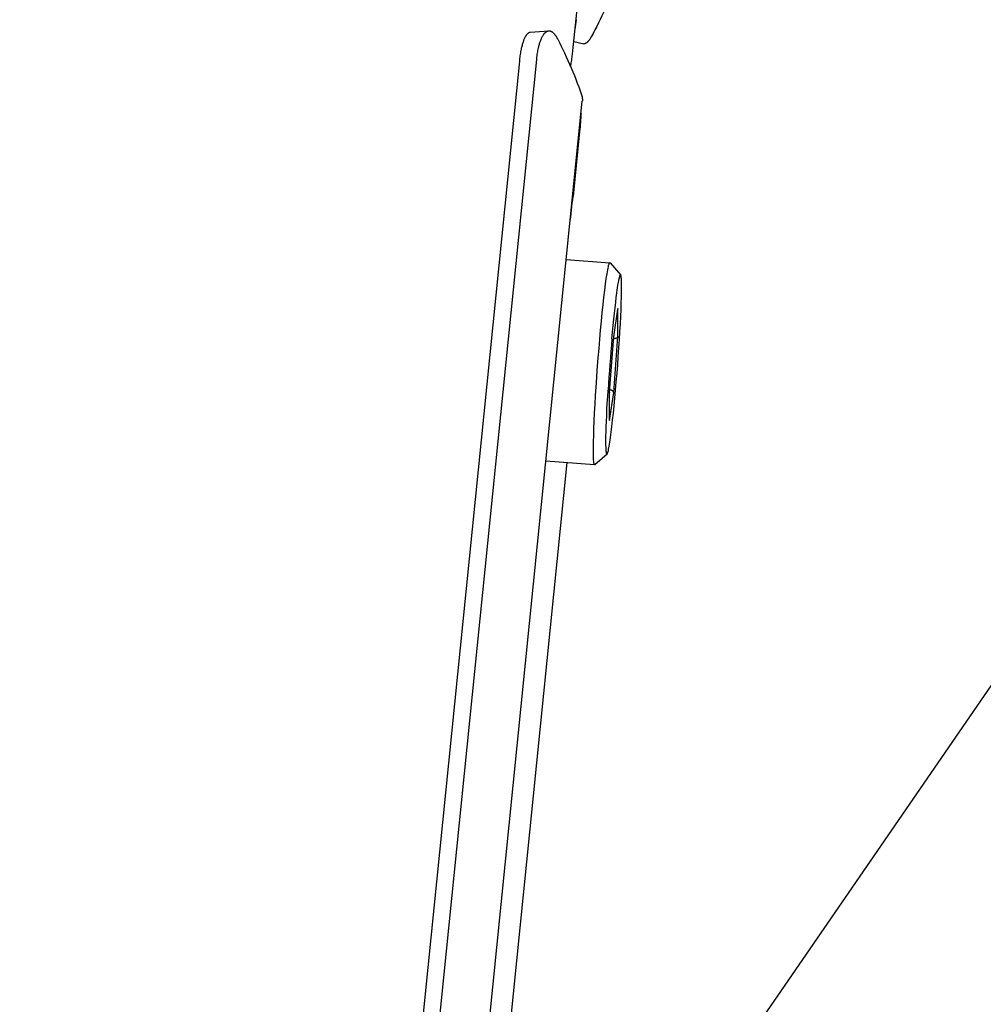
# Model space of a CAD drawing. Extents: x 0 to 1189, y 0 to 841.
# Tile 39 of 80: x 323 to 350, y 156 to 183. Entities that reach past the tile are written whole.
import ezdxf

# ---------------------------------------------------------------- set-up
doc = ezdxf.new("R2010")
doc.units = 0
doc.header["$LTSCALE"] = 65.395
doc.layers.get('0').update_dxf_attribs({"linetype": 'CONTINUOUS'})
doc.layers.add('mg_3dsla_BL7', color=7, linetype='CONTINUOUS')
doc.styles.get("Standard").update_dxf_attribs({"font": 'txt', "width": 0.8})
doc.dimstyles.get("Standard").update_dxf_attribs({"dimtxt": 3, "dimasz": 3, "dimexe": 2, "dimexo": 0, "dimtad": 1, "dimtxsty": 'STANDARD', "dimblk": '_ARROW_FILLED', "dimblk1": '_ARROW_FILLED', "dimblk2": '_ARROW_FILLED', "dimcen": 0.09, "dimazin": 3, "dimtol": 1, "dimtp": 0.01, "dimtm": 0.01, "dimtfac": 1, "dimtofl": 0, "dimtmove": 0, "dimatfit": 3, "dimtolj": 1})

# ---------------------------------------------------------------- blocks, each defined once
blk = doc.blocks.new('_ARROW_FILLED')
at = {"color": 0, "linetype": 'BYBLOCK'}
blk.add_solid([(0, 0), (-1, 0.1667), (-1, -0.1667)], dxfattribs=at)
blk = doc.blocks.new('MG_3DSLA_BL7', base_point=(357.138, 132.906))
at = {"layer": 'mg_3dsla_BL7', "color": 2, "linetype": 'CONTINUOUS'}
for p, q in [((337.675, 182.936), (337.165, 182.899)), ((338.369, 182.649), (338.645, 182.588)), ((336.863, 182.108), (333.063, 144.493)), ((337.333, 182.147), (333.533, 144.532)), ((334.524, 140.62), (338.603, 180.996)), ((338.528, 180.156), (338.348, 178.366)), ((338.522, 180.091), (338.512, 180.092)), ((338.348, 178.366), (338.338, 178.367)), ((338.161, 176.616), (339.367, 176.525)), ((339.372, 176.522), (339.367, 176.525)), ((339.367, 176.525), (339.367, 176.525)), ((339.372, 176.522), (339.666, 176.179)), ((339.666, 176.179), (339.661, 176.181)), ((339.474, 174.479), (339.59, 175.245)), ((339.591, 175.256), (339.59, 175.245)), ((339.591, 174.48), (339.591, 175.256)), ((339.357, 172.94), (339.474, 174.482)), ((339.474, 174.484), (339.474, 174.482)), ((339.474, 172.932), (339.591, 174.48)), ((339.357, 172.172), (339.357, 172.943)), ((339.357, 172.94), (339.357, 172.937)), ((339.357, 172.161), (339.474, 172.932)), ((339.357, 172.172), (339.357, 172.161)), ((338.949, 170.943), (339.292, 171.238)), ((339.287, 171.235), (339.292, 171.238)), ((335.573, 145.168), (338.182, 170.998)), ((337.598, 171.043), (338.944, 170.941)), ((338.933, 170.955), (338.932, 170.956)), ((338.933, 170.954), (338.933, 170.955)), ((338.944, 170.941), (338.949, 170.943)), ((338.944, 170.941), (338.944, 170.941))]:
    blk.add_line(p, q, dxfattribs=at)
for points in [[(339.505, 184.214), (339.471, 184.123), (339.437, 184.031), (339.402, 183.941), (339.365, 183.85), (339.324, 183.75), (339.281, 183.651), (339.237, 183.551), (339.193, 183.453), (339.147, 183.355), (339.1, 183.257), (339.052, 183.16), (339.003, 183.063), (338.953, 182.967), (338.902, 182.871), (338.85, 182.776)], [(338.28, 181.959), (338.285, 181.984), (338.29, 182.01), (338.294, 182.035), (338.299, 182.061), (338.305, 182.098), (338.311, 182.135), (338.316, 182.173), (338.321, 182.21), (338.326, 182.248), (338.331, 182.285), (338.335, 182.323), (338.34, 182.36), (338.344, 182.398), (338.522, 184.161)], [(337.165, 182.899), (337.158, 182.899), (337.15, 182.897), (337.143, 182.895), (337.136, 182.893), (337.129, 182.89), (337.122, 182.886), (337.116, 182.882), (337.109, 182.878), (337.103, 182.873), (337.097, 182.868), (337.091, 182.863), (337.085, 182.858), (337.079, 182.852), (337.074, 182.846), (337.069, 182.841), (337.061, 182.831), (337.054, 182.822), (337.047, 182.813), (337.041, 182.803), (337.035, 182.793), (337.029, 182.783), (337.023, 182.773), (337.014, 182.755), (337.005, 182.737), (336.997, 182.719), (336.989, 182.7), (336.982, 182.681), (336.973, 182.659), (336.965, 182.636), (336.958, 182.613), (336.951, 182.59), (336.944, 182.567), (336.937, 182.54), (336.93, 182.513), (336.923, 182.486), (336.917, 182.459), (336.911, 182.432), (336.904, 182.396), (336.897, 182.36), (336.891, 182.324), (336.885, 182.288), (336.88, 182.253), (336.875, 182.216), (336.871, 182.18), (336.867, 182.144), (336.863, 182.108)], [(337.675, 182.936), (337.667, 182.935), (337.658, 182.934), (337.65, 182.932), (337.642, 182.929), (337.634, 182.926), (337.626, 182.923), (337.618, 182.919), (337.609, 182.914), (337.601, 182.909), (337.593, 182.903), (337.585, 182.897), (337.577, 182.89), (337.57, 182.884), (337.563, 182.877), (337.553, 182.866), (337.544, 182.856), (337.535, 182.844), (337.526, 182.833), (337.518, 182.821), (337.51, 182.809), (337.501, 182.795), (337.493, 182.78), (337.485, 182.765), (337.477, 182.749), (337.47, 182.734), (337.463, 182.718), (337.453, 182.696), (337.444, 182.674), (337.436, 182.652), (337.428, 182.63), (337.421, 182.607), (337.414, 182.585), (337.407, 182.562), (337.401, 182.539), (337.395, 182.516), (337.389, 182.493), (337.384, 182.47), (337.376, 182.434), (337.369, 182.399), (337.362, 182.363), (337.356, 182.327), (337.35, 182.291), (337.345, 182.255), (337.341, 182.219), (337.336, 182.183), (337.333, 182.147)], [(337.926, 182.713), (337.92, 182.724), (337.915, 182.734), (337.909, 182.744), (337.904, 182.754), (337.898, 182.764), (337.892, 182.774), (337.886, 182.784), (337.879, 182.793), (337.873, 182.803), (337.866, 182.813), (337.861, 182.82), (337.855, 182.827), (337.85, 182.834), (337.844, 182.841), (337.838, 182.848), (337.832, 182.855), (337.826, 182.862), (337.82, 182.869), (337.815, 182.873), (337.81, 182.878), (337.805, 182.883), (337.8, 182.887), (337.794, 182.892), (337.789, 182.896), (337.783, 182.9), (337.778, 182.904), (337.772, 182.908), (337.767, 182.911), (337.762, 182.914), (337.757, 182.917), (337.752, 182.919), (337.747, 182.922), (337.742, 182.924), (337.736, 182.926), (337.731, 182.928), (337.725, 182.93), (337.72, 182.931), (337.714, 182.933), (337.709, 182.934), (337.703, 182.935), (337.698, 182.935), (337.692, 182.936), (337.687, 182.936), (337.681, 182.936), (337.675, 182.936)], [(337.926, 182.713), (337.974, 182.618), (338.021, 182.523), (338.068, 182.426), (338.114, 182.33), (338.161, 182.227), (338.208, 182.124), (338.253, 182.02), (338.298, 181.916), (338.342, 181.812), (338.384, 181.707), (338.426, 181.602), (338.466, 181.496), (338.506, 181.39), (338.544, 181.283), (338.581, 181.176)], [(338.85, 182.776), (338.844, 182.766), (338.838, 182.756), (338.832, 182.746), (338.826, 182.736), (338.82, 182.726), (338.814, 182.717), (338.807, 182.707), (338.801, 182.697), (338.794, 182.688), (338.789, 182.681), (338.784, 182.675), (338.779, 182.668), (338.774, 182.662), (338.769, 182.656), (338.764, 182.65), (338.758, 182.644), (338.752, 182.638), (338.747, 182.632), (338.741, 182.626), (338.737, 182.623), (338.734, 182.62), (338.73, 182.617), (338.727, 182.614), (338.723, 182.611), (338.719, 182.608), (338.715, 182.606), (338.712, 182.603), (338.708, 182.601), (338.704, 182.598), (338.699, 182.596), (338.695, 182.594), (338.691, 182.592), (338.687, 182.591), (338.684, 182.59), (338.68, 182.589), (338.677, 182.588), (338.673, 182.587), (338.67, 182.587), (338.666, 182.586), (338.663, 182.586), (338.659, 182.586), (338.656, 182.586), (338.652, 182.586), (338.649, 182.587), (338.645, 182.588)], [(338.581, 181.176), (338.584, 181.169), (338.586, 181.161), (338.588, 181.154), (338.59, 181.146), (338.592, 181.139), (338.594, 181.131), (338.596, 181.124), (338.597, 181.117), (338.599, 181.11), (338.6, 181.103), (338.601, 181.096), (338.602, 181.089), (338.603, 181.081), (338.603, 181.074), (338.604, 181.067), (338.605, 181.06), (338.605, 181.053), (338.605, 181.046), (338.605, 181.038), (338.605, 181.031), (338.605, 181.024), (338.605, 181.017), (338.605, 181.01), (338.604, 181.003), (338.603, 180.996)], [(338.569, 180.657), (338.567, 180.619), (338.565, 180.581), (338.562, 180.544), (338.557, 180.479), (338.552, 180.414), (338.547, 180.35), (338.541, 180.285), (338.535, 180.22), (338.528, 180.156)], [(338.932, 170.959), (338.927, 170.98), (338.923, 171.001), (338.92, 171.034), (338.917, 171.068), (338.915, 171.113), (338.913, 171.159), (338.911, 171.272), (338.912, 171.419), (338.914, 171.565), (338.919, 171.75), (338.926, 171.935), (338.935, 172.152), (338.945, 172.369), (338.958, 172.61), (338.973, 172.852), (338.995, 173.199), (339.019, 173.547), (339.045, 173.894), (339.066, 174.155), (339.088, 174.415), (339.11, 174.664), (339.134, 174.913), (339.156, 175.14), (339.18, 175.368), (339.202, 175.566), (339.225, 175.765), (339.247, 175.936), (339.268, 176.089), (339.288, 176.22), (339.307, 176.328), (339.315, 176.371), (339.324, 176.414), (339.332, 176.445), (339.34, 176.476), (339.344, 176.487), (339.348, 176.5), (339.354, 176.513), (339.357, 176.517), (339.359, 176.521), (339.363, 176.524), (339.367, 176.525)], [(339.292, 171.238), (339.297, 171.243), (339.301, 171.251), (339.304, 171.258), (339.311, 171.28), (339.317, 171.301), (339.325, 171.334), (339.332, 171.366), (339.348, 171.453), (339.365, 171.559), (339.384, 171.686), (339.404, 171.839), (339.422, 171.992), (339.443, 172.177), (339.463, 172.362), (339.484, 172.57), (339.504, 172.779), (339.525, 173.005), (339.544, 173.231), (339.564, 173.466), (339.582, 173.7), (339.599, 173.935), (339.616, 174.17), (339.63, 174.396), (339.644, 174.622), (339.656, 174.832), (339.666, 175.042), (339.675, 175.227), (339.682, 175.413), (339.686, 175.567), (339.689, 175.722), (339.69, 175.849), (339.689, 175.958), (339.686, 176.045), (339.684, 176.079), (339.681, 176.112), (339.679, 176.134), (339.675, 176.156), (339.673, 176.164), (339.67, 176.172), (339.666, 176.179)], [(339.424, 174.422), (339.441, 174.606), (339.458, 174.79), (339.475, 174.96), (339.493, 175.13), (339.51, 175.282), (339.527, 175.434), (339.543, 175.564), (339.56, 175.694), (339.569, 175.764), (339.58, 175.834), (339.59, 175.904), (339.597, 175.946), (339.604, 175.988), (339.611, 176.023), (339.618, 176.057), (339.624, 176.084), (339.63, 176.111), (339.634, 176.125), (339.638, 176.138), (339.642, 176.15), (339.644, 176.156), (339.646, 176.162), (339.649, 176.168), (339.652, 176.174), (339.654, 176.176), (339.655, 176.178), (339.657, 176.18), (339.659, 176.181), (339.661, 176.181)], [(339.591, 174.48), (339.591, 174.478), (339.591, 174.476), (339.59, 174.475), (339.59, 174.473), (339.589, 174.471), (339.588, 174.47), (339.587, 174.468), (339.587, 174.466), (339.586, 174.465), (339.585, 174.463), (339.584, 174.462), (339.583, 174.46), (339.581, 174.459), (339.58, 174.457), (339.579, 174.455), (339.577, 174.454), (339.575, 174.452), (339.573, 174.45), (339.572, 174.449), (339.57, 174.447), (339.568, 174.446), (339.566, 174.445), (339.564, 174.443), (339.562, 174.442), (339.56, 174.441), (339.557, 174.44), (339.555, 174.438), (339.553, 174.437), (339.551, 174.436), (339.548, 174.435), (339.546, 174.435), (339.544, 174.434), (339.542, 174.433), (339.539, 174.432), (339.537, 174.431), (339.533, 174.43), (339.529, 174.429), (339.525, 174.428), (339.521, 174.427), (339.517, 174.426), (339.514, 174.426), (339.51, 174.425), (339.506, 174.425), (339.502, 174.424), (339.498, 174.424), (339.494, 174.424), (339.49, 174.424), (339.486, 174.424), (339.482, 174.424), (339.478, 174.424), (339.474, 174.424), (339.47, 174.424)], [(339.287, 171.235), (339.285, 171.236), (339.283, 171.237), (339.281, 171.239), (339.28, 171.241), (339.279, 171.244), (339.276, 171.25), (339.275, 171.256), (339.273, 171.262), (339.272, 171.268), (339.269, 171.287), (339.267, 171.307), (339.264, 171.335), (339.262, 171.362), (339.261, 171.397), (339.26, 171.432), (339.259, 171.475), (339.258, 171.517), (339.258, 171.587), (339.258, 171.657), (339.259, 171.727), (339.262, 171.858), (339.266, 171.988), (339.272, 172.141), (339.278, 172.293), (339.286, 172.464), (339.295, 172.635), (339.306, 172.819), (339.317, 173.003)], [(339.428, 172.988), (339.426, 172.989), (339.424, 172.99), (339.421, 172.991), (339.419, 172.993), (339.416, 172.994), (339.414, 172.994), (339.411, 172.995), (339.408, 172.996), (339.406, 172.997), (339.403, 172.998), (339.4, 172.999), (339.397, 173), (339.394, 173.001), (339.391, 173.001), (339.389, 173.002), (339.386, 173.002), (339.383, 173.003), (339.38, 173.003), (339.377, 173.004), (339.374, 173.004), (339.371, 173.005), (339.368, 173.005), (339.365, 173.005), (339.363, 173.006)], [(339.474, 172.932), (339.474, 172.934), (339.474, 172.935), (339.474, 172.937), (339.474, 172.938), (339.474, 172.939), (339.473, 172.941), (339.473, 172.942), (339.473, 172.943), (339.472, 172.945), (339.472, 172.946), (339.471, 172.947), (339.471, 172.949), (339.47, 172.95), (339.469, 172.952), (339.469, 172.953), (339.468, 172.955), (339.467, 172.956), (339.466, 172.958), (339.465, 172.959), (339.464, 172.96), (339.463, 172.962), (339.462, 172.963), (339.461, 172.964), (339.46, 172.965), (339.459, 172.967), (339.457, 172.968), (339.456, 172.969), (339.455, 172.97), (339.454, 172.971), (339.453, 172.972), (339.451, 172.974), (339.45, 172.975), (339.449, 172.976), (339.447, 172.977), (339.446, 172.978), (339.444, 172.979), (339.443, 172.98), (339.442, 172.981), (339.44, 172.982), (339.439, 172.982), (339.437, 172.983), (339.436, 172.984), (339.434, 172.985), (339.433, 172.986), (339.431, 172.987), (339.43, 172.987), (339.428, 172.988)], [(338.932, 170.956), (338.932, 170.957), (338.932, 170.959)], [(338.944, 170.941), (338.944, 170.941), (338.943, 170.941), (338.943, 170.941), (338.943, 170.941), (338.943, 170.941), (338.942, 170.941), (338.942, 170.941), (338.942, 170.941), (338.941, 170.941), (338.941, 170.941), (338.941, 170.942), (338.941, 170.942), (338.941, 170.942), (338.94, 170.942), (338.94, 170.942), (338.939, 170.943), (338.939, 170.943), (338.939, 170.943), (338.938, 170.944), (338.938, 170.944), (338.938, 170.944), (338.938, 170.945), (338.937, 170.945), (338.937, 170.945), (338.937, 170.946), (338.937, 170.946), (338.936, 170.947), (338.936, 170.947), (338.936, 170.947), (338.936, 170.948), (338.935, 170.948), (338.935, 170.949), (338.935, 170.949), (338.935, 170.949), (338.935, 170.95), (338.934, 170.95), (338.934, 170.951), (338.934, 170.951), (338.934, 170.952), (338.934, 170.952), (338.934, 170.952), (338.933, 170.953), (338.933, 170.953), (338.933, 170.954), (338.933, 170.954)]]:
    blk.add_lwpolyline(points, dxfattribs=at)
for centre, radius, start, end in [((327.119, 184.835), 11.435, 350.6776, 352.0402), ((307.278, 181.518), 31.229, 352.7913, 354.206), ((394.611, 169.531), 55.403, 174.9357, 176.4068)]:
    blk.add_arc(centre, radius, start, end, dxfattribs=at)
at = {"layer": 'mg_3dsla_BL7', "color": 7, "linetype": 'CONTINUOUS'}
blk.add_leader([(323.044, 125.78), (360.848, 180.714), (362.148, 180.714)], dimstyle='STANDARD', override={"dimtad": 0}, dxfattribs=at)

msp = doc.modelspace()

# ---------------------------------------------------------------- block references
at = {"layer": 'mg_3dsla_BL7'}
msp.add_blockref('MG_3DSLA_BL7', (357.138, 132.906), dxfattribs=at)

doc.saveas('drawing.dxf')
